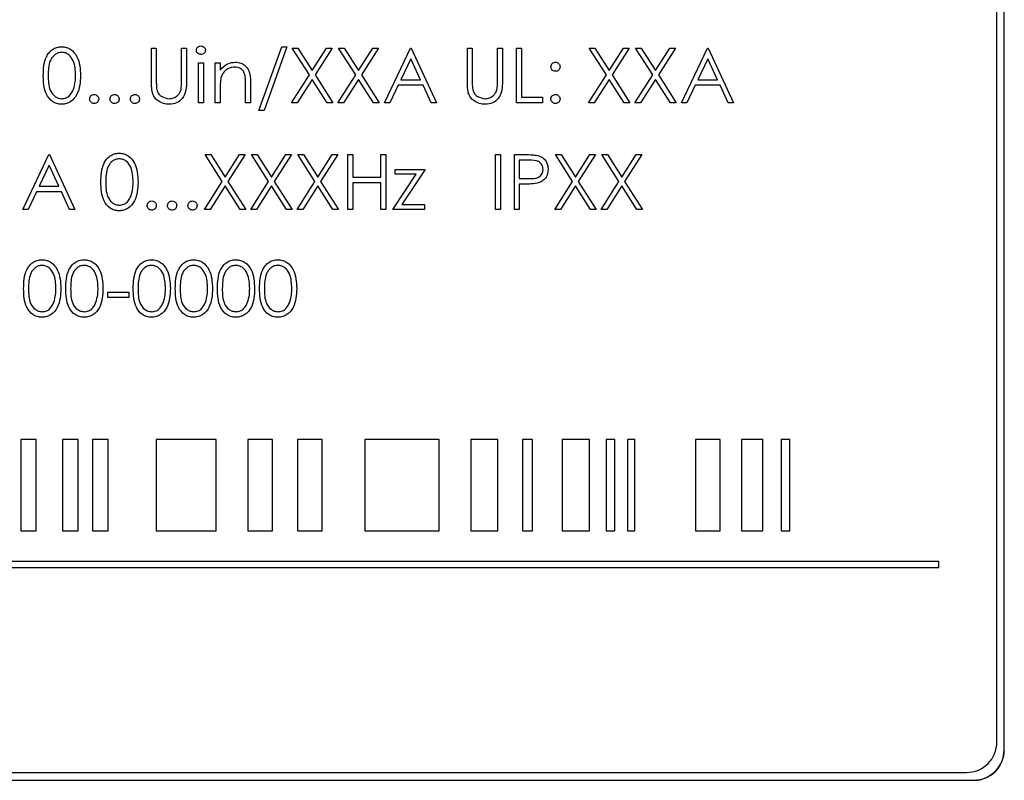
# Model space of a CAD drawing. Header units: millimetres. Extents: x 5 to 418, y 2 to 292.
# Tile 38 of 90: x 108.64 to 114.04, y 200.99 to 205.16. Entities that reach past the tile are written whole.
import ezdxf

# ---------------------------------------------------------------- set-up
doc = ezdxf.new("R2010")
doc.units = ezdxf.units.MM

msp = doc.modelspace()

# ---------------------------------------------------------------- linework, layer by layer
at = {"color": 7, "linetype": 'Continuous', "lineweight": 25}
for p, q in [((114.0369, 201.1571), (114.0369, 207.9071)), ((114.038, 201.1571), (114.038, 207.9071)), ((113.9975, 201.1999), (113.9975, 207.8666)), ((109.3658, 204.8189), (109.3658, 205.0001)), ((109.3658, 205.0001), (109.3927, 205.0001)), ((109.3927, 205.0001), (109.3927, 204.8204)), ((109.5311, 204.8204), (109.5311, 205.0001)), ((109.5311, 205.0001), (109.5581, 205.0001)), ((109.5581, 205.0001), (109.5581, 204.8189)), ((109.9542, 204.6578), (110.0797, 205.0078)), ((110.1081, 205.0078), (109.9826, 204.6578)), ((110.0797, 205.0078), (110.1081, 205.0078)), ((110.1369, 205.0001), (110.168, 205.0001)), ((110.231, 204.8531), (110.1369, 205.0001)), ((110.168, 205.0001), (110.2465, 204.8774)), ((110.2465, 204.8774), (110.3251, 205.0001)), ((110.3561, 205.0001), (110.2621, 204.8531)), ((110.3251, 205.0001), (110.3561, 205.0001)), ((110.4849, 204.8531), (110.3908, 205.0001)), ((110.3908, 205.0001), (110.4218, 205.0001)), ((110.4218, 205.0001), (110.5004, 204.8774)), ((110.5004, 204.8774), (110.5789, 205.0001)), ((110.61, 205.0001), (110.5159, 204.8531)), ((110.5789, 205.0001), (110.61, 205.0001)), ((110.6427, 204.7001), (110.785, 205.0001)), ((110.785, 205.0001), (110.7888, 205.0001)), ((110.7888, 205.0001), (110.9273, 204.7001)), ((111.0965, 205.0001), (111.1234, 205.0001)), ((111.0965, 204.8189), (111.0965, 205.0001)), ((111.1234, 205.0001), (111.1234, 204.8204)), ((111.2619, 204.8204), (111.2619, 205.0001)), ((111.2619, 205.0001), (111.2888, 205.0001)), ((111.2888, 205.0001), (111.2888, 204.8189)), ((111.3658, 205.0001), (111.3927, 205.0001)), ((111.3658, 204.7001), (111.3658, 205.0001)), ((111.3927, 205.0001), (111.3927, 204.7309)), ((111.7638, 205.0001), (111.7949, 205.0001)), ((111.8579, 204.8531), (111.7638, 205.0001)), ((111.7949, 205.0001), (111.8734, 204.8774)), ((111.8734, 204.8774), (111.952, 205.0001)), ((111.9831, 205.0001), (111.889, 204.8531)), ((111.952, 205.0001), (111.9831, 205.0001)), ((112.1118, 204.8531), (112.0177, 205.0001)), ((112.0177, 205.0001), (112.0488, 205.0001)), ((112.0488, 205.0001), (112.1273, 204.8774)), ((112.1273, 204.8774), (112.2058, 205.0001)), ((112.2369, 205.0001), (112.1429, 204.8531)), ((112.2058, 205.0001), (112.2369, 205.0001)), ((112.2696, 204.7001), (112.4119, 205.0001)), ((112.4119, 205.0001), (112.4158, 205.0001)), ((112.4158, 205.0001), (112.5542, 204.7001)), ((109.6234, 204.9194), (109.6504, 204.9194)), ((109.6234, 204.7001), (109.6234, 204.9194)), ((109.6504, 204.9194), (109.6504, 204.7001)), ((109.7158, 204.9194), (109.7427, 204.9194)), ((109.7158, 204.7001), (109.7158, 204.9194)), ((109.7427, 204.9194), (109.7427, 204.8798)), ((110.7866, 204.9417), (110.7323, 204.827)), ((110.8395, 204.827), (110.7866, 204.9417)), ((112.4135, 204.9417), (112.3592, 204.827)), ((112.4664, 204.827), (112.4135, 204.9417)), ((109.8811, 204.7001), (109.8811, 204.8032)), ((109.9081, 204.8121), (109.9081, 204.7001)), ((110.1331, 204.7001), (110.231, 204.8531)), ((110.2465, 204.8289), (110.1641, 204.7001)), ((110.3289, 204.7001), (110.2465, 204.8289)), ((110.2621, 204.8531), (110.36, 204.7001)), ((110.3869, 204.7001), (110.4849, 204.8531)), ((110.5004, 204.8289), (110.418, 204.7001)), ((110.5828, 204.7001), (110.5004, 204.8289)), ((110.5159, 204.8531), (110.6138, 204.7001)), ((110.7323, 204.827), (110.8395, 204.827)), ((111.76, 204.7001), (111.8579, 204.8531)), ((111.8734, 204.8289), (111.7911, 204.7001)), ((111.9558, 204.7001), (111.8734, 204.8289)), ((111.889, 204.8531), (111.9869, 204.7001)), ((112.0138, 204.7001), (112.1118, 204.8531)), ((112.1273, 204.8289), (112.0449, 204.7001)), ((112.2097, 204.7001), (112.1273, 204.8289)), ((112.1429, 204.8531), (112.2408, 204.7001)), ((112.3592, 204.827), (112.4664, 204.827)), ((109.7427, 204.7794), (109.7427, 204.7001)), ((110.7177, 204.7963), (110.6721, 204.7001)), ((110.8537, 204.7963), (110.7177, 204.7963)), ((110.898, 204.7001), (110.8537, 204.7963)), ((112.3446, 204.7963), (112.299, 204.7001)), ((112.4806, 204.7963), (112.3446, 204.7963)), ((112.525, 204.7001), (112.4806, 204.7963)), ((109.6504, 204.7001), (109.6234, 204.7001)), ((109.7427, 204.7001), (109.7158, 204.7001)), ((109.9081, 204.7001), (109.8811, 204.7001)), ((110.1641, 204.7001), (110.1331, 204.7001)), ((110.36, 204.7001), (110.3289, 204.7001)), ((110.418, 204.7001), (110.3869, 204.7001)), ((110.6138, 204.7001), (110.5828, 204.7001)), ((110.6721, 204.7001), (110.6427, 204.7001)), ((110.9273, 204.7001), (110.898, 204.7001)), ((111.5081, 204.7001), (111.3658, 204.7001)), ((111.3927, 204.7309), (111.5081, 204.7309)), ((111.5081, 204.7309), (111.5081, 204.7001)), ((111.7911, 204.7001), (111.76, 204.7001)), ((111.9869, 204.7001), (111.9558, 204.7001)), ((112.0449, 204.7001), (112.0138, 204.7001)), ((112.2408, 204.7001), (112.2097, 204.7001)), ((112.299, 204.7001), (112.2696, 204.7001)), ((112.5542, 204.7001), (112.525, 204.7001)), ((109.9826, 204.6578), (109.9542, 204.6578)), ((108.6619, 204.1168), (108.8042, 204.4168)), ((108.8042, 204.4168), (108.8081, 204.4168)), ((108.8081, 204.4168), (108.9465, 204.1168)), ((109.66, 204.4168), (109.6911, 204.4168)), ((109.7541, 204.2698), (109.66, 204.4168)), ((109.6911, 204.4168), (109.7696, 204.2941)), ((109.7696, 204.2941), (109.8481, 204.4168)), ((109.8792, 204.4168), (109.7852, 204.2698)), ((109.8481, 204.4168), (109.8792, 204.4168)), ((109.9138, 204.4168), (109.9449, 204.4168)), ((110.0079, 204.2698), (109.9138, 204.4168)), ((109.9449, 204.4168), (110.0234, 204.2941)), ((110.0234, 204.2941), (110.102, 204.4168)), ((110.1331, 204.4168), (110.039, 204.2698)), ((110.102, 204.4168), (110.1331, 204.4168)), ((110.1677, 204.4168), (110.1988, 204.4168)), ((110.2618, 204.2698), (110.1677, 204.4168)), ((110.1988, 204.4168), (110.2773, 204.2941)), ((110.2773, 204.2941), (110.3558, 204.4168)), ((110.3869, 204.4168), (110.2929, 204.2698)), ((110.3558, 204.4168), (110.3869, 204.4168)), ((110.4427, 204.4168), (110.4696, 204.4168)), ((110.4427, 204.1168), (110.4427, 204.4168)), ((110.4696, 204.4168), (110.4696, 204.2937)), ((110.6234, 204.2937), (110.6234, 204.4168)), ((110.6234, 204.4168), (110.6504, 204.4168)), ((110.6504, 204.4168), (110.6504, 204.1168)), ((111.2504, 204.4168), (111.2773, 204.4168)), ((111.2504, 204.1168), (111.2504, 204.4168)), ((111.2773, 204.4168), (111.2773, 204.1168)), ((111.3542, 204.1168), (111.3542, 204.4168)), ((111.3542, 204.4168), (111.4131, 204.4168)), ((111.3811, 204.386), (111.3811, 204.286)), ((111.436, 204.386), (111.3811, 204.386)), ((111.5792, 204.4168), (111.6103, 204.4168)), ((111.6733, 204.2698), (111.5792, 204.4168)), ((111.6103, 204.4168), (111.6888, 204.2941)), ((111.6888, 204.2941), (111.7674, 204.4168)), ((111.7984, 204.4168), (111.7044, 204.2698)), ((111.7674, 204.4168), (111.7984, 204.4168)), ((111.9272, 204.2698), (111.8331, 204.4168)), ((111.8331, 204.4168), (111.8641, 204.4168)), ((111.8641, 204.4168), (111.9427, 204.2941)), ((111.9427, 204.2941), (112.0212, 204.4168)), ((112.0523, 204.4168), (111.9582, 204.2698)), ((112.0212, 204.4168), (112.0523, 204.4168)), ((108.8058, 204.3583), (108.7515, 204.2437)), ((108.8587, 204.2437), (108.8058, 204.3583)), ((110.7004, 204.336), (110.8658, 204.336)), ((110.7004, 204.3091), (110.7004, 204.336)), ((110.8658, 204.336), (110.7382, 204.1437)), ((109.6561, 204.1168), (109.7541, 204.2698)), ((109.7852, 204.2698), (109.8831, 204.1168)), ((109.91, 204.1168), (110.0079, 204.2698)), ((110.039, 204.2698), (110.1369, 204.1168)), ((110.1638, 204.1168), (110.2618, 204.2698)), ((110.2929, 204.2698), (110.3908, 204.1168)), ((110.4696, 204.2937), (110.6234, 204.2937)), ((110.6888, 204.1168), (110.8164, 204.3091)), ((110.8164, 204.3091), (110.7004, 204.3091)), ((111.3811, 204.286), (111.4337, 204.2854)), ((111.5754, 204.1168), (111.6733, 204.2698)), ((111.7044, 204.2698), (111.8023, 204.1168)), ((111.8292, 204.1168), (111.9272, 204.2698)), ((111.9582, 204.2698), (112.0561, 204.1168)), ((108.7369, 204.2129), (108.6913, 204.1168)), ((108.8729, 204.2129), (108.7369, 204.2129)), ((108.7515, 204.2437), (108.8587, 204.2437)), ((108.9173, 204.1168), (108.8729, 204.2129)), ((109.7696, 204.2455), (109.6872, 204.1168)), ((109.852, 204.1168), (109.7696, 204.2455)), ((110.0234, 204.2455), (109.9411, 204.1168)), ((110.1058, 204.1168), (110.0234, 204.2455)), ((110.2773, 204.2455), (110.1949, 204.1168)), ((110.3597, 204.1168), (110.2773, 204.2455)), ((110.6234, 204.2629), (110.4696, 204.2629)), ((110.4696, 204.2629), (110.4696, 204.1168)), ((110.6234, 204.1168), (110.6234, 204.2629)), ((111.3811, 204.2553), (111.3811, 204.1168)), ((111.4026, 204.2553), (111.3811, 204.2553)), ((111.6888, 204.2455), (111.6064, 204.1168)), ((111.7712, 204.1168), (111.6888, 204.2455)), ((111.9427, 204.2455), (111.8603, 204.1168)), ((112.0251, 204.1168), (111.9427, 204.2455)), ((108.6913, 204.1168), (108.6619, 204.1168)), ((108.9465, 204.1168), (108.9173, 204.1168)), ((109.6872, 204.1168), (109.6561, 204.1168)), ((109.8831, 204.1168), (109.852, 204.1168)), ((109.9411, 204.1168), (109.91, 204.1168)), ((110.1369, 204.1168), (110.1058, 204.1168)), ((110.1949, 204.1168), (110.1638, 204.1168)), ((110.3908, 204.1168), (110.3597, 204.1168)), ((110.4696, 204.1168), (110.4427, 204.1168)), ((110.6504, 204.1168), (110.6234, 204.1168)), ((110.8619, 204.1168), (110.6888, 204.1168)), ((110.7382, 204.1437), (110.8619, 204.1437)), ((110.8619, 204.1437), (110.8619, 204.1168)), ((111.2773, 204.1168), (111.2504, 204.1168)), ((111.3811, 204.1168), (111.3542, 204.1168)), ((111.6064, 204.1168), (111.5754, 204.1168)), ((111.8023, 204.1168), (111.7712, 204.1168)), ((111.8603, 204.1168), (111.8292, 204.1168)), ((112.0561, 204.1168), (112.0251, 204.1168)), ((109.1273, 203.6335), (109.1273, 203.6642)), ((109.1273, 203.6642), (109.2427, 203.6642)), ((109.2427, 203.6335), (109.1273, 203.6335)), ((109.2427, 203.6642), (109.2427, 203.6335)), ((108.6496, 202.856), (108.6496, 202.356)), ((108.7353, 202.856), (108.6496, 202.856)), ((108.7353, 202.356), (108.7353, 202.856)), ((108.9638, 202.856), (108.8781, 202.856)), ((108.8781, 202.856), (108.8781, 202.356)), ((108.9638, 202.356), (108.9638, 202.856)), ((109.0424, 202.856), (109.0424, 202.356)), ((109.1281, 202.856), (109.0424, 202.856)), ((109.1281, 202.356), (109.1281, 202.856)), ((109.7209, 202.856), (109.3923, 202.856)), ((109.3923, 202.856), (109.3923, 202.356)), ((109.7209, 202.356), (109.7209, 202.856)), ((109.8939, 202.856), (109.8939, 202.356)), ((110.0297, 202.856), (109.8939, 202.856)), ((110.0297, 202.356), (110.0297, 202.856)), ((110.3012, 202.856), (110.1654, 202.856)), ((110.1654, 202.856), (110.1654, 202.356)), ((110.3012, 202.356), (110.3012, 202.856)), ((110.9429, 202.856), (110.5357, 202.856)), ((110.5357, 202.856), (110.5357, 202.356)), ((110.9429, 202.356), (110.9429, 202.856)), ((111.2641, 202.856), (111.1157, 202.856)), ((111.1157, 202.856), (111.1157, 202.356)), ((111.2641, 202.356), (111.2641, 202.856)), ((111.4535, 202.856), (111.3982, 202.856)), ((111.3982, 202.856), (111.3982, 202.356)), ((111.4535, 202.356), (111.4535, 202.856)), ((111.6163, 202.856), (111.6163, 202.356)), ((111.7649, 202.856), (111.6163, 202.856)), ((111.7649, 202.356), (111.7649, 202.856)), ((111.9051, 202.856), (111.8577, 202.856)), ((111.8577, 202.856), (111.8577, 202.356)), ((111.9051, 202.356), (111.9051, 202.856)), ((112.0141, 202.856), (111.9745, 202.856)), ((111.9745, 202.856), (111.9745, 202.356)), ((112.0141, 202.356), (112.0141, 202.856)), ((112.4813, 202.856), (112.3464, 202.856)), ((112.3464, 202.856), (112.3464, 202.356)), ((112.4813, 202.356), (112.4813, 202.856)), ((112.5975, 202.856), (112.5975, 202.356)), ((112.715, 202.856), (112.5975, 202.856)), ((112.715, 202.356), (112.715, 202.856)), ((112.8629, 202.856), (112.8155, 202.856)), ((112.8155, 202.856), (112.8155, 202.356)), ((112.8629, 202.356), (112.8629, 202.856)), ((108.6496, 202.356), (108.7353, 202.356)), ((108.8781, 202.356), (108.9638, 202.356)), ((109.0424, 202.356), (109.1281, 202.356)), ((109.3923, 202.356), (109.7209, 202.356)), ((109.8939, 202.356), (110.0297, 202.356)), ((110.1654, 202.356), (110.3012, 202.356)), ((110.5357, 202.356), (110.9429, 202.356)), ((111.1157, 202.356), (111.2641, 202.356)), ((111.3982, 202.356), (111.4535, 202.356)), ((111.6163, 202.356), (111.7649, 202.356)), ((111.8577, 202.356), (111.9051, 202.356)), ((111.9745, 202.356), (112.0141, 202.356)), ((112.3464, 202.356), (112.4813, 202.356)), ((112.5975, 202.356), (112.715, 202.356)), ((112.8155, 202.356), (112.8629, 202.356)), ((113.6798, 202.1893), (105.4908, 202.1893)), ((113.6798, 202.156), (113.6798, 202.1893)), ((105.4908, 202.156), (113.6798, 202.156)), ((105.4975, 201.0332), (113.8309, 201.0332)), ((105.4547, 200.9916), (113.8714, 200.9916)), ((105.4547, 200.9904), (113.8714, 200.9904))]:
    msp.add_line(p, q, dxfattribs=at)
at = {"color": 7, "linetype": 'Continuous', "lineweight": 18}
for p, q in [((114.0369, 201.1571), (114.038, 201.1571)), ((113.8714, 200.9916), (113.8714, 200.9904))]:
    msp.add_line(p, q, dxfattribs=at)
at = {"color": 7, "linetype": 'Continuous', "lineweight": 25}
for centre, radius in [((113.8309, 201.1999), 0.1667), ((113.8714, 201.1571), 0.1667), ((113.8714, 201.1571), 0.1655)]:
    msp.add_arc(centre, radius, 270, 0, dxfattribs=at)
for points, knots in [([(108.7734, 204.85), (108.7746, 204.8858), (108.7761, 204.9307), (108.804, 204.9757), (108.8235, 204.9936), (108.8474, 205.0057), (108.865, 205.0071), (108.8738, 205.0078)], [0, 0, 0, 0, 0.498702, 0.6241765, 0.7494675, 0.8747453, 1, 1, 1, 1]), ([(108.8747, 204.977), (108.8678, 204.9764), (108.854, 204.975), (108.8358, 204.9644), (108.8212, 204.9497), (108.8014, 204.9132), (108.8008, 204.8781), (108.8004, 204.8501)], [0, 0, 0, 0, 0.125139, 0.250418, 0.375519, 0.500847, 1, 1, 1, 1]), ([(108.8738, 205.0078), (108.8826, 205.0071), (108.9002, 205.0057), (108.9324, 204.99), (108.973, 204.94), (108.9756, 204.886), (108.9773, 204.85)], [0, 0, 0, 0, 0.1256, 0.251197, 0.500581, 1, 1, 1, 1]), ([(108.9504, 204.8501), (108.9493, 204.878), (108.9476, 204.9197), (108.9195, 204.9609), (108.8953, 204.9749), (108.8815, 204.9763), (108.8747, 204.977)], [0, 0, 0, 0, 0.500072, 0.749021, 0.874598, 1, 1, 1, 1]), ([(109.6119, 204.9885), (109.6124, 204.992), (109.6134, 204.9991), (109.6204, 205.0065), (109.6284, 205.011), (109.634, 205.0114), (109.6368, 205.0117)], [0, 0, 0, 0, 0.279289, 0.558897, 0.779452, 1, 1, 1, 1]), ([(109.6368, 204.9655), (109.6333, 204.9659), (109.6262, 204.9666), (109.6181, 204.9726), (109.6128, 204.9802), (109.6122, 204.9857), (109.6119, 204.9885)], [0, 0, 0, 0, 0.279784, 0.559698, 0.779921, 1, 1, 1, 1]), ([(109.6368, 205.0117), (109.6404, 205.0113), (109.6475, 205.0106), (109.6557, 205.0045), (109.661, 204.9969), (109.6616, 204.9913), (109.6619, 204.9885)], [0, 0, 0, 0, 0.279869, 0.559866, 0.779911, 1, 1, 1, 1]), ([(109.6619, 204.9885), (109.6614, 204.9849), (109.6604, 204.9778), (109.6532, 204.9705), (109.6451, 204.9661), (109.6396, 204.9657), (109.6368, 204.9655)], [0, 0, 0, 0, 0.27916, 0.558862, 0.779356, 1, 1, 1, 1]), ([(109.7427, 204.8798), (109.7555, 204.8936), (109.7784, 204.9183), (109.8115, 204.9217), (109.8261, 204.9232)], [0, 0, 0, 0, 0.559141, 1, 1, 1, 1]), ([(109.8261, 204.9232), (109.8359, 204.9223), (109.8556, 204.9206), (109.8814, 204.9048), (109.9076, 204.8698), (109.9079, 204.8359), (109.9081, 204.8121)], [0, 0, 0, 0, 0.1870208, 0.3738905, 0.5606099, 1, 1, 1, 1]), ([(111.5542, 204.8982), (111.5547, 204.9019), (111.5556, 204.9092), (111.5624, 204.9174), (111.5706, 204.9224), (111.5763, 204.9229), (111.5792, 204.9232)], [0, 0, 0, 0, 0.279585, 0.559454, 0.779697, 1, 1, 1, 1]), ([(111.5792, 204.9232), (111.5829, 204.9228), (111.5903, 204.9219), (111.5984, 204.9151), (111.6035, 204.9069), (111.604, 204.9011), (111.6042, 204.8982)], [0, 0, 0, 0, 0.279602, 0.559212, 0.779475, 1, 1, 1, 1]), ([(109.8214, 204.8963), (109.8119, 204.8953), (109.7929, 204.8933), (109.7706, 204.8779), (109.7544, 204.8594), (109.7493, 204.8453), (109.7468, 204.8382)], [0, 0, 0, 0, 0.279553, 0.559373, 0.779703, 1, 1, 1, 1]), ([(109.878, 204.8531), (109.8758, 204.8601), (109.8715, 204.874), (109.852, 204.8932), (109.833, 204.8951), (109.8214, 204.8963)], [0, 0, 0, 0, 0.281192, 0.561331, 1, 1, 1, 1]), ([(111.5792, 204.8732), (111.5755, 204.8736), (111.5681, 204.8745), (111.56, 204.8813), (111.555, 204.8895), (111.5545, 204.8953), (111.5542, 204.8982)], [0, 0, 0, 0, 0.279647, 0.559299, 0.779615, 1, 1, 1, 1]), ([(111.6042, 204.8982), (111.6038, 204.8945), (111.603, 204.8871), (111.5961, 204.879), (111.5879, 204.8739), (111.5821, 204.8734), (111.5792, 204.8732)], [0, 0, 0, 0, 0.279517, 0.559326, 0.779544, 1, 1, 1, 1]), ([(108.8738, 204.6924), (108.865, 204.6931), (108.8475, 204.6946), (108.8156, 204.7103), (108.7762, 204.7607), (108.7746, 204.8143), (108.7734, 204.85)], [0, 0, 0, 0, 0.125551, 0.25109, 0.50025, 1, 1, 1, 1]), ([(108.8004, 204.8501), (108.8006, 204.8221), (108.8009, 204.7801), (108.8297, 204.7391), (108.8541, 204.7254), (108.8678, 204.7239), (108.8747, 204.7232)], [0, 0, 0, 0, 0.500291, 0.749086, 0.874606, 1, 1, 1, 1]), ([(108.9773, 204.85), (108.9756, 204.814), (108.9731, 204.76), (108.9323, 204.7103), (108.9002, 204.6946), (108.8826, 204.6931), (108.8738, 204.6924)], [0, 0, 0, 0, 0.499407, 0.748743, 0.874372, 1, 1, 1, 1]), ([(108.939, 204.7747), (108.9428, 204.7885), (108.9497, 204.8132), (108.9502, 204.8388), (108.9504, 204.8501)], [0, 0, 0, 0, 0.559599, 1, 1, 1, 1]), ([(109.3711, 204.7557), (109.3692, 204.7674), (109.3658, 204.7884), (109.3658, 204.8096), (109.3658, 204.8189)], [0, 0, 0, 0, 0.5594986, 1, 1, 1, 1]), ([(109.3927, 204.8204), (109.3927, 204.8129), (109.3926, 204.7996), (109.3935, 204.7863), (109.3939, 204.7805)], [0, 0, 0, 0, 0.5601244, 1, 1, 1, 1]), ([(109.5581, 204.8189), (109.5578, 204.8022), (109.5573, 204.769), (109.5392, 204.7247), (109.5043, 204.6967), (109.478, 204.6938), (109.4649, 204.6924)], [0, 0, 0, 0, 0.281655, 0.560111, 0.78008, 1, 1, 1, 1]), ([(109.5281, 204.7738), (109.5292, 204.7825), (109.5312, 204.7979), (109.5312, 204.8135), (109.5311, 204.8204)], [0, 0, 0, 0, 0.559624, 1, 1, 1, 1]), ([(109.7468, 204.8382), (109.7453, 204.8273), (109.7426, 204.8078), (109.7427, 204.7881), (109.7427, 204.7794)], [0, 0, 0, 0, 0.559658, 1, 1, 1, 1]), ([(109.8811, 204.8032), (109.8812, 204.8126), (109.8813, 204.8293), (109.879, 204.8459), (109.878, 204.8531)], [0, 0, 0, 0, 0.560255, 1, 1, 1, 1]), ([(111.1019, 204.7557), (111.1, 204.7674), (111.0965, 204.7884), (111.0965, 204.8096), (111.0965, 204.8189)], [0, 0, 0, 0, 0.5594986, 1, 1, 1, 1]), ([(111.1234, 204.8204), (111.1234, 204.8129), (111.1234, 204.7996), (111.1243, 204.7863), (111.1247, 204.7805)], [0, 0, 0, 0, 0.560124, 1, 1, 1, 1]), ([(111.2888, 204.8189), (111.2886, 204.8022), (111.2881, 204.769), (111.27, 204.7247), (111.2351, 204.6967), (111.2088, 204.6938), (111.1956, 204.6924)], [0, 0, 0, 0, 0.281655, 0.560111, 0.78008, 1, 1, 1, 1]), ([(111.2588, 204.7738), (111.26, 204.7825), (111.262, 204.7979), (111.2619, 204.8135), (111.2619, 204.8204)], [0, 0, 0, 0, 0.559624, 1, 1, 1, 1]), ([(108.8747, 204.7232), (108.8828, 204.7242), (108.8992, 204.7263), (108.9246, 204.7434), (108.9335, 204.7628), (108.939, 204.7747)], [0, 0, 0, 0, 0.280257, 0.560781, 1, 1, 1, 1]), ([(109.4649, 204.6924), (109.4535, 204.6932), (109.4307, 204.6948), (109.402, 204.7097), (109.381, 204.7307), (109.3744, 204.7474), (109.3711, 204.7557)], [0, 0, 0, 0, 0.280221, 0.559914, 0.779952, 1, 1, 1, 1]), ([(109.3939, 204.7805), (109.3958, 204.7713), (109.3996, 204.753), (109.4253, 204.7294), (109.4489, 204.7256), (109.4634, 204.7232)], [0, 0, 0, 0, 0.281057, 0.560821, 1, 1, 1, 1]), ([(109.4634, 204.7232), (109.4716, 204.7241), (109.4882, 204.7259), (109.5082, 204.7386), (109.5218, 204.7552), (109.526, 204.7676), (109.5281, 204.7738)], [0, 0, 0, 0, 0.279787, 0.559377, 0.779569, 1, 1, 1, 1]), ([(111.1956, 204.6924), (111.1842, 204.6932), (111.1615, 204.6948), (111.1328, 204.7097), (111.1117, 204.7307), (111.1052, 204.7474), (111.1019, 204.7557)], [0, 0, 0, 0, 0.280221, 0.559914, 0.779952, 1, 1, 1, 1]), ([(111.1247, 204.7805), (111.1266, 204.7713), (111.1304, 204.753), (111.1561, 204.7294), (111.1797, 204.7256), (111.1941, 204.7232)], [0, 0, 0, 0, 0.281057, 0.560821, 1, 1, 1, 1]), ([(111.1941, 204.7232), (111.2024, 204.7241), (111.2189, 204.7259), (111.2389, 204.7386), (111.2526, 204.7552), (111.2568, 204.7676), (111.2588, 204.7738)], [0, 0, 0, 0, 0.279787, 0.559377, 0.779569, 1, 1, 1, 1]), ([(109.0273, 204.7213), (109.0277, 204.725), (109.0286, 204.7323), (109.0354, 204.7405), (109.0436, 204.7455), (109.0494, 204.746), (109.0523, 204.7463)], [0, 0, 0, 0, 0.279576, 0.559284, 0.779552, 1, 1, 1, 1]), ([(109.0523, 204.6963), (109.0486, 204.6967), (109.0413, 204.6976), (109.0331, 204.7044), (109.0281, 204.7126), (109.0276, 204.7184), (109.0273, 204.7213)], [0, 0, 0, 0, 0.279581, 0.559143, 0.779575, 1, 1, 1, 1]), ([(109.0523, 204.7463), (109.056, 204.7459), (109.0634, 204.745), (109.0715, 204.7381), (109.0766, 204.73), (109.0771, 204.7242), (109.0773, 204.7213)], [0, 0, 0, 0, 0.279602, 0.559212, 0.779475, 1, 1, 1, 1]), ([(109.0773, 204.7213), (109.0769, 204.7176), (109.076, 204.7102), (109.0692, 204.7021), (109.061, 204.6971), (109.0552, 204.6965), (109.0523, 204.6963)], [0, 0, 0, 0, 0.279469, 0.559358, 0.779674, 1, 1, 1, 1]), ([(109.1388, 204.7213), (109.1393, 204.725), (109.1401, 204.7323), (109.1469, 204.7405), (109.1551, 204.7455), (109.1609, 204.746), (109.1638, 204.7463)], [0, 0, 0, 0, 0.279576, 0.559284, 0.779552, 1, 1, 1, 1]), ([(109.1638, 204.6963), (109.1602, 204.6967), (109.1528, 204.6976), (109.1447, 204.7044), (109.1396, 204.7126), (109.1391, 204.7184), (109.1388, 204.7213)], [0, 0, 0, 0, 0.279581, 0.559143, 0.779575, 1, 1, 1, 1]), ([(109.1638, 204.7463), (109.1675, 204.7459), (109.1749, 204.745), (109.183, 204.7381), (109.1881, 204.73), (109.1886, 204.7242), (109.1888, 204.7213)], [0, 0, 0, 0, 0.279602, 0.559212, 0.779475, 1, 1, 1, 1]), ([(109.1888, 204.7213), (109.1884, 204.7176), (109.1875, 204.7102), (109.1807, 204.7021), (109.1725, 204.6971), (109.1667, 204.6965), (109.1638, 204.6963)], [0, 0, 0, 0, 0.279469, 0.559358, 0.779674, 1, 1, 1, 1]), ([(109.2504, 204.7213), (109.2508, 204.725), (109.2517, 204.7323), (109.2585, 204.7405), (109.2667, 204.7455), (109.2725, 204.746), (109.2754, 204.7463)], [0, 0, 0, 0, 0.279576, 0.559284, 0.779552, 1, 1, 1, 1]), ([(109.2754, 204.6963), (109.2717, 204.6967), (109.2643, 204.6976), (109.2562, 204.7044), (109.2512, 204.7126), (109.2506, 204.7184), (109.2504, 204.7213)], [0, 0, 0, 0, 0.279581, 0.559143, 0.779575, 1, 1, 1, 1]), ([(109.2754, 204.7463), (109.2791, 204.7459), (109.2865, 204.745), (109.2946, 204.7381), (109.2997, 204.73), (109.3001, 204.7242), (109.3004, 204.7213)], [0, 0, 0, 0, 0.279602, 0.559212, 0.779475, 1, 1, 1, 1]), ([(109.3004, 204.7213), (109.2999, 204.7176), (109.2991, 204.7102), (109.2922, 204.7021), (109.2841, 204.6971), (109.2783, 204.6965), (109.2754, 204.6963)], [0, 0, 0, 0, 0.279469, 0.559358, 0.779674, 1, 1, 1, 1]), ([(111.5542, 204.7213), (111.5547, 204.725), (111.5555, 204.7323), (111.5623, 204.7405), (111.5705, 204.7455), (111.5763, 204.746), (111.5792, 204.7463)], [0, 0, 0, 0, 0.2795762, 0.5592837, 0.7795524, 1, 1, 1, 1]), ([(111.5792, 204.6963), (111.5755, 204.6967), (111.5682, 204.6976), (111.56, 204.7044), (111.555, 204.7126), (111.5545, 204.7184), (111.5542, 204.7213)], [0, 0, 0, 0, 0.279581, 0.559143, 0.779575, 1, 1, 1, 1]), ([(111.5792, 204.7463), (111.5829, 204.7459), (111.5903, 204.745), (111.5984, 204.7381), (111.6035, 204.73), (111.604, 204.7242), (111.6042, 204.7213)], [0, 0, 0, 0, 0.2796016, 0.559212, 0.7794752, 1, 1, 1, 1]), ([(111.6042, 204.7213), (111.6038, 204.7176), (111.6029, 204.7102), (111.5961, 204.7021), (111.5879, 204.6971), (111.5821, 204.6965), (111.5792, 204.6963)], [0, 0, 0, 0, 0.279469, 0.559358, 0.779674, 1, 1, 1, 1]), ([(109.0888, 204.2667), (109.09, 204.3025), (109.0914, 204.3473), (109.1194, 204.3924), (109.1389, 204.4103), (109.1628, 204.4223), (109.1804, 204.4238), (109.1891, 204.4245)], [0, 0, 0, 0, 0.498702, 0.624177, 0.749467, 0.874745, 1, 1, 1, 1]), ([(109.19, 204.3937), (109.1832, 204.393), (109.1694, 204.3917), (109.1512, 204.3811), (109.1366, 204.3664), (109.1167, 204.3298), (109.1162, 204.2948), (109.1158, 204.2668)], [0, 0, 0, 0, 0.125139, 0.250418, 0.375519, 0.500847, 1, 1, 1, 1]), ([(109.1891, 204.4245), (109.198, 204.4238), (109.2156, 204.4224), (109.2478, 204.4067), (109.2884, 204.3567), (109.291, 204.3027), (109.2927, 204.2667)], [0, 0, 0, 0, 0.1256, 0.251197, 0.500581, 1, 1, 1, 1]), ([(109.2658, 204.2668), (109.2646, 204.2946), (109.263, 204.3364), (109.2349, 204.3776), (109.2106, 204.3915), (109.1969, 204.393), (109.19, 204.3937)], [0, 0, 0, 0, 0.500072, 0.749021, 0.874598, 1, 1, 1, 1]), ([(111.4131, 204.4168), (111.4259, 204.4168), (111.4488, 204.4169), (111.4714, 204.4137), (111.4814, 204.4123)], [0, 0, 0, 0, 0.5603137, 1, 1, 1, 1]), ([(111.5119, 204.3362), (111.5106, 204.3448), (111.5085, 204.3578), (111.4975, 204.3713), (111.4763, 204.3865), (111.4539, 204.3862), (111.436, 204.386)], [0, 0, 0, 0, 0.248969, 0.374729, 0.500383, 1, 1, 1, 1]), ([(111.4814, 204.4123), (111.4905, 204.409), (111.5087, 204.4024), (111.5276, 204.3821), (111.5375, 204.3591), (111.5384, 204.3439), (111.5388, 204.3363)], [0, 0, 0, 0, 0.279705, 0.559381, 0.779509, 1, 1, 1, 1]), ([(111.4337, 204.2854), (111.4519, 204.2853), (111.4748, 204.2852), (111.497, 204.3002), (111.5085, 204.314), (111.5106, 204.3273), (111.5119, 204.3362)], [0, 0, 0, 0, 0.499721, 0.62535, 0.751083, 1, 1, 1, 1]), ([(111.5388, 204.3363), (111.5381, 204.3264), (111.5367, 204.3067), (111.5217, 204.2826), (111.5012, 204.2671), (111.4864, 204.2625), (111.479, 204.2602)], [0, 0, 0, 0, 0.280099, 0.559324, 0.779458, 1, 1, 1, 1]), ([(109.1891, 204.1091), (109.1804, 204.1098), (109.1629, 204.1112), (109.131, 204.1269), (109.0916, 204.1773), (109.0899, 204.2309), (109.0888, 204.2667)], [0, 0, 0, 0, 0.125551, 0.25109, 0.50025, 1, 1, 1, 1]), ([(109.1158, 204.2668), (109.116, 204.2387), (109.1163, 204.1968), (109.1451, 204.1558), (109.1694, 204.1421), (109.1832, 204.1406), (109.19, 204.1399)], [0, 0, 0, 0, 0.500291, 0.749086, 0.874606, 1, 1, 1, 1]), ([(109.2927, 204.2667), (109.291, 204.2307), (109.2885, 204.1767), (109.2477, 204.1269), (109.2156, 204.1112), (109.198, 204.1098), (109.1891, 204.1091)], [0, 0, 0, 0, 0.499407, 0.748743, 0.874372, 1, 1, 1, 1]), ([(109.2544, 204.1914), (109.2582, 204.2052), (109.265, 204.2299), (109.2655, 204.2555), (109.2658, 204.2668)], [0, 0, 0, 0, 0.5595988, 1, 1, 1, 1]), ([(111.479, 204.2602), (111.4648, 204.2584), (111.4394, 204.2552), (111.4139, 204.2552), (111.4026, 204.2553)], [0, 0, 0, 0, 0.5596942, 1, 1, 1, 1]), ([(109.19, 204.1399), (109.1982, 204.1409), (109.2146, 204.143), (109.2399, 204.1601), (109.2489, 204.1795), (109.2544, 204.1914)], [0, 0, 0, 0, 0.280257, 0.560781, 1, 1, 1, 1]), ([(109.3427, 204.1379), (109.3431, 204.1416), (109.344, 204.149), (109.3508, 204.1572), (109.359, 204.1622), (109.3648, 204.1627), (109.3677, 204.1629)], [0, 0, 0, 0, 0.279576, 0.559284, 0.779552, 1, 1, 1, 1]), ([(109.3677, 204.1629), (109.3714, 204.1625), (109.3788, 204.1617), (109.3869, 204.1548), (109.392, 204.1467), (109.3925, 204.1409), (109.3927, 204.1379)], [0, 0, 0, 0, 0.279602, 0.559212, 0.779475, 1, 1, 1, 1]), ([(109.4542, 204.1379), (109.4547, 204.1416), (109.4555, 204.149), (109.4623, 204.1572), (109.4705, 204.1622), (109.4763, 204.1627), (109.4792, 204.1629)], [0, 0, 0, 0, 0.279576, 0.559284, 0.779552, 1, 1, 1, 1]), ([(109.4792, 204.1629), (109.4829, 204.1625), (109.4903, 204.1617), (109.4984, 204.1548), (109.5035, 204.1467), (109.504, 204.1409), (109.5042, 204.1379)], [0, 0, 0, 0, 0.279602, 0.559212, 0.779475, 1, 1, 1, 1]), ([(109.5658, 204.1379), (109.5662, 204.1416), (109.5671, 204.149), (109.5739, 204.1572), (109.5821, 204.1622), (109.5879, 204.1627), (109.5908, 204.1629)], [0, 0, 0, 0, 0.279576, 0.559284, 0.779552, 1, 1, 1, 1]), ([(109.5908, 204.1629), (109.5945, 204.1625), (109.6019, 204.1617), (109.6099, 204.1548), (109.6151, 204.1467), (109.6155, 204.1409), (109.6158, 204.1379)], [0, 0, 0, 0, 0.279602, 0.559212, 0.779475, 1, 1, 1, 1]), ([(109.3677, 204.1129), (109.364, 204.1134), (109.3566, 204.1143), (109.3485, 204.1211), (109.3435, 204.1293), (109.3429, 204.1351), (109.3427, 204.1379)], [0, 0, 0, 0, 0.2795812, 0.5591432, 0.7795754, 1, 1, 1, 1]), ([(109.3927, 204.1379), (109.3922, 204.1343), (109.3914, 204.1269), (109.3845, 204.1188), (109.3764, 204.1137), (109.3706, 204.1132), (109.3677, 204.1129)], [0, 0, 0, 0, 0.279469, 0.559358, 0.779674, 1, 1, 1, 1]), ([(109.4792, 204.1129), (109.4755, 204.1134), (109.4682, 204.1143), (109.46, 204.1211), (109.455, 204.1293), (109.4545, 204.1351), (109.4542, 204.1379)], [0, 0, 0, 0, 0.2795812, 0.5591432, 0.7795754, 1, 1, 1, 1]), ([(109.5042, 204.1379), (109.5038, 204.1343), (109.5029, 204.1269), (109.4961, 204.1188), (109.4879, 204.1137), (109.4821, 204.1132), (109.4792, 204.1129)], [0, 0, 0, 0, 0.279469, 0.559358, 0.779674, 1, 1, 1, 1]), ([(109.5908, 204.1129), (109.5871, 204.1134), (109.5797, 204.1143), (109.5716, 204.1211), (109.5666, 204.1293), (109.566, 204.1351), (109.5658, 204.1379)], [0, 0, 0, 0, 0.2795812, 0.5591432, 0.7795754, 1, 1, 1, 1]), ([(109.6158, 204.1379), (109.6153, 204.1343), (109.6144, 204.1269), (109.6076, 204.1188), (109.5994, 204.1137), (109.5937, 204.1132), (109.5908, 204.1129)], [0, 0, 0, 0, 0.279469, 0.559358, 0.779674, 1, 1, 1, 1]), ([(108.6658, 203.6833), (108.6669, 203.7192), (108.6684, 203.764), (108.6963, 203.8091), (108.7158, 203.827), (108.7398, 203.839), (108.7573, 203.8404), (108.7661, 203.8412)], [0, 0, 0, 0, 0.498702, 0.624177, 0.749467, 0.874745, 1, 1, 1, 1]), ([(108.7661, 203.8412), (108.7749, 203.8404), (108.7925, 203.839), (108.8247, 203.8234), (108.8653, 203.7733), (108.8679, 203.7193), (108.8696, 203.6833)], [0, 0, 0, 0, 0.1256, 0.251197, 0.500581, 1, 1, 1, 1]), ([(108.8965, 203.6833), (108.8977, 203.7192), (108.8991, 203.764), (108.9271, 203.8091), (108.9466, 203.827), (108.9705, 203.839), (108.9881, 203.8404), (108.9968, 203.8412)], [0, 0, 0, 0, 0.498702, 0.624177, 0.749467, 0.874745, 1, 1, 1, 1]), ([(108.9968, 203.8412), (109.0057, 203.8404), (109.0233, 203.839), (109.0555, 203.8234), (109.0961, 203.7733), (109.0986, 203.7193), (109.1004, 203.6833)], [0, 0, 0, 0, 0.1256, 0.251197, 0.500581, 1, 1, 1, 1]), ([(109.2658, 203.6833), (109.2669, 203.7192), (109.2684, 203.764), (109.2963, 203.8091), (109.3158, 203.827), (109.3398, 203.839), (109.3573, 203.8404), (109.3661, 203.8412)], [0, 0, 0, 0, 0.498702, 0.624177, 0.749467, 0.874745, 1, 1, 1, 1]), ([(109.3661, 203.8412), (109.3749, 203.8404), (109.3925, 203.839), (109.4247, 203.8234), (109.4653, 203.7733), (109.4679, 203.7193), (109.4696, 203.6833)], [0, 0, 0, 0, 0.1256, 0.251197, 0.500581, 1, 1, 1, 1]), ([(109.4965, 203.6833), (109.4977, 203.7192), (109.4991, 203.764), (109.5271, 203.8091), (109.5466, 203.827), (109.5705, 203.839), (109.5881, 203.8404), (109.5968, 203.8412)], [0, 0, 0, 0, 0.498702, 0.624177, 0.749467, 0.874745, 1, 1, 1, 1]), ([(109.5968, 203.8412), (109.6057, 203.8404), (109.6233, 203.839), (109.6555, 203.8234), (109.6961, 203.7733), (109.6986, 203.7193), (109.7004, 203.6833)], [0, 0, 0, 0, 0.1256, 0.251197, 0.500581, 1, 1, 1, 1]), ([(109.7273, 203.6833), (109.7285, 203.7192), (109.7299, 203.764), (109.7579, 203.8091), (109.7773, 203.827), (109.8013, 203.839), (109.8188, 203.8404), (109.8276, 203.8412)], [0, 0, 0, 0, 0.498702, 0.624177, 0.749467, 0.874745, 1, 1, 1, 1]), ([(109.8276, 203.8412), (109.8364, 203.8404), (109.8541, 203.839), (109.8863, 203.8234), (109.9268, 203.7733), (109.9294, 203.7193), (109.9311, 203.6833)], [0, 0, 0, 0, 0.1256, 0.251197, 0.500581, 1, 1, 1, 1]), ([(109.9581, 203.6833), (109.9592, 203.7192), (109.9607, 203.764), (109.9886, 203.8091), (110.0081, 203.827), (110.0321, 203.839), (110.0496, 203.8404), (110.0584, 203.8412)], [0, 0, 0, 0, 0.498702, 0.624177, 0.749467, 0.874745, 1, 1, 1, 1]), ([(110.0584, 203.8412), (110.0672, 203.8404), (110.0849, 203.839), (110.117, 203.8234), (110.1576, 203.7733), (110.1602, 203.7193), (110.1619, 203.6833)], [0, 0, 0, 0, 0.1256, 0.251197, 0.500581, 1, 1, 1, 1]), ([(108.767, 203.8104), (108.7601, 203.8097), (108.7463, 203.8083), (108.7281, 203.7978), (108.7135, 203.783), (108.6937, 203.7465), (108.6931, 203.7115), (108.6927, 203.6835)], [0, 0, 0, 0, 0.125139, 0.250418, 0.375519, 0.500847, 1, 1, 1, 1]), ([(108.8427, 203.6835), (108.8416, 203.7113), (108.8399, 203.753), (108.8118, 203.7943), (108.7876, 203.8082), (108.7738, 203.8097), (108.767, 203.8104)], [0, 0, 0, 0, 0.500072, 0.749021, 0.874598, 1, 1, 1, 1]), ([(108.9977, 203.8104), (108.9909, 203.8097), (108.9771, 203.8083), (108.9588, 203.7978), (108.9443, 203.783), (108.9244, 203.7465), (108.9239, 203.7115), (108.9234, 203.6835)], [0, 0, 0, 0, 0.125139, 0.250418, 0.375519, 0.500847, 1, 1, 1, 1]), ([(109.0734, 203.6835), (109.0723, 203.7113), (109.0707, 203.753), (109.0426, 203.7943), (109.0183, 203.8082), (109.0046, 203.8097), (108.9977, 203.8104)], [0, 0, 0, 0, 0.500072, 0.749021, 0.874598, 1, 1, 1, 1]), ([(109.367, 203.8104), (109.3601, 203.8097), (109.3463, 203.8083), (109.3281, 203.7978), (109.3135, 203.783), (109.2937, 203.7465), (109.2931, 203.7115), (109.2927, 203.6835)], [0, 0, 0, 0, 0.125139, 0.250418, 0.375519, 0.500847, 1, 1, 1, 1]), ([(109.4427, 203.6835), (109.4416, 203.7113), (109.4399, 203.753), (109.4118, 203.7943), (109.3876, 203.8082), (109.3738, 203.8097), (109.367, 203.8104)], [0, 0, 0, 0, 0.500072, 0.749021, 0.874598, 1, 1, 1, 1]), ([(109.5977, 203.8104), (109.5909, 203.8097), (109.5771, 203.8083), (109.5588, 203.7978), (109.5443, 203.783), (109.5244, 203.7465), (109.5239, 203.7115), (109.5234, 203.6835)], [0, 0, 0, 0, 0.125139, 0.250418, 0.375519, 0.500847, 1, 1, 1, 1]), ([(109.6734, 203.6835), (109.6723, 203.7113), (109.6707, 203.753), (109.6426, 203.7943), (109.6183, 203.8082), (109.6046, 203.8097), (109.5977, 203.8104)], [0, 0, 0, 0, 0.500072, 0.749021, 0.874598, 1, 1, 1, 1]), ([(109.8285, 203.8104), (109.8216, 203.8097), (109.8079, 203.8083), (109.7896, 203.7978), (109.7751, 203.783), (109.7552, 203.7465), (109.7547, 203.7115), (109.7542, 203.6835)], [0, 0, 0, 0, 0.125139, 0.250418, 0.375519, 0.500847, 1, 1, 1, 1]), ([(109.9042, 203.6835), (109.9031, 203.7113), (109.9014, 203.753), (109.8734, 203.7943), (109.8491, 203.8082), (109.8354, 203.8097), (109.8285, 203.8104)], [0, 0, 0, 0, 0.500072, 0.749021, 0.874598, 1, 1, 1, 1]), ([(110.0593, 203.8104), (110.0524, 203.8097), (110.0386, 203.8083), (110.0204, 203.7978), (110.0058, 203.783), (109.986, 203.7465), (109.9854, 203.7115), (109.985, 203.6835)], [0, 0, 0, 0, 0.125139, 0.250418, 0.375519, 0.500847, 1, 1, 1, 1]), ([(110.135, 203.6835), (110.1339, 203.7113), (110.1322, 203.753), (110.1041, 203.7943), (110.0799, 203.8082), (110.0661, 203.8097), (110.0593, 203.8104)], [0, 0, 0, 0, 0.500072, 0.749021, 0.874598, 1, 1, 1, 1]), ([(108.7661, 203.5258), (108.7573, 203.5265), (108.7398, 203.5279), (108.7079, 203.5436), (108.6685, 203.594), (108.6669, 203.6476), (108.6658, 203.6833)], [0, 0, 0, 0, 0.125551, 0.25109, 0.50025, 1, 1, 1, 1]), ([(108.6927, 203.6835), (108.6929, 203.6554), (108.6932, 203.6134), (108.722, 203.5725), (108.7464, 203.5587), (108.7601, 203.5573), (108.767, 203.5565)], [0, 0, 0, 0, 0.500291, 0.749086, 0.874606, 1, 1, 1, 1]), ([(108.8696, 203.6833), (108.8679, 203.6473), (108.8654, 203.5934), (108.8246, 203.5436), (108.7925, 203.5279), (108.7749, 203.5265), (108.7661, 203.5258)], [0, 0, 0, 0, 0.499407, 0.748743, 0.874372, 1, 1, 1, 1]), ([(108.8313, 203.608), (108.8351, 203.6219), (108.842, 203.6466), (108.8425, 203.6722), (108.8427, 203.6835)], [0, 0, 0, 0, 0.5595988, 1, 1, 1, 1]), ([(108.9968, 203.5258), (108.9881, 203.5265), (108.9706, 203.5279), (108.9387, 203.5436), (108.8993, 203.594), (108.8976, 203.6476), (108.8965, 203.6833)], [0, 0, 0, 0, 0.125551, 0.25109, 0.50025, 1, 1, 1, 1]), ([(108.9234, 203.6835), (108.9237, 203.6554), (108.924, 203.6134), (108.9528, 203.5725), (108.9771, 203.5587), (108.9909, 203.5573), (108.9977, 203.5565)], [0, 0, 0, 0, 0.500291, 0.749086, 0.874606, 1, 1, 1, 1]), ([(109.1004, 203.6833), (109.0987, 203.6473), (109.0962, 203.5934), (109.0554, 203.5436), (109.0233, 203.5279), (109.0056, 203.5265), (108.9968, 203.5258)], [0, 0, 0, 0, 0.499407, 0.748743, 0.874372, 1, 1, 1, 1]), ([(109.0621, 203.608), (109.0659, 203.6219), (109.0727, 203.6466), (109.0732, 203.6722), (109.0734, 203.6835)], [0, 0, 0, 0, 0.5595988, 1, 1, 1, 1]), ([(109.3661, 203.5258), (109.3573, 203.5265), (109.3398, 203.5279), (109.3079, 203.5436), (109.2685, 203.594), (109.2669, 203.6476), (109.2658, 203.6833)], [0, 0, 0, 0, 0.125551, 0.25109, 0.50025, 1, 1, 1, 1]), ([(109.2927, 203.6835), (109.2929, 203.6554), (109.2932, 203.6134), (109.322, 203.5725), (109.3464, 203.5587), (109.3601, 203.5573), (109.367, 203.5565)], [0, 0, 0, 0, 0.500291, 0.749086, 0.874606, 1, 1, 1, 1]), ([(109.4696, 203.6833), (109.4679, 203.6473), (109.4654, 203.5934), (109.4246, 203.5436), (109.3925, 203.5279), (109.3749, 203.5265), (109.3661, 203.5258)], [0, 0, 0, 0, 0.499407, 0.748743, 0.874372, 1, 1, 1, 1]), ([(109.4313, 203.608), (109.4351, 203.6219), (109.442, 203.6466), (109.4425, 203.6722), (109.4427, 203.6835)], [0, 0, 0, 0, 0.5595988, 1, 1, 1, 1]), ([(109.5968, 203.5258), (109.5881, 203.5265), (109.5706, 203.5279), (109.5387, 203.5436), (109.4993, 203.594), (109.4976, 203.6476), (109.4965, 203.6833)], [0, 0, 0, 0, 0.125551, 0.25109, 0.50025, 1, 1, 1, 1]), ([(109.5234, 203.6835), (109.5237, 203.6554), (109.524, 203.6134), (109.5528, 203.5725), (109.5771, 203.5587), (109.5909, 203.5573), (109.5977, 203.5565)], [0, 0, 0, 0, 0.500291, 0.749086, 0.874606, 1, 1, 1, 1]), ([(109.7004, 203.6833), (109.6987, 203.6473), (109.6962, 203.5934), (109.6554, 203.5436), (109.6233, 203.5279), (109.6056, 203.5265), (109.5968, 203.5258)], [0, 0, 0, 0, 0.499407, 0.748743, 0.874372, 1, 1, 1, 1]), ([(109.6621, 203.608), (109.6659, 203.6219), (109.6727, 203.6466), (109.6732, 203.6722), (109.6734, 203.6835)], [0, 0, 0, 0, 0.5595988, 1, 1, 1, 1]), ([(109.8276, 203.5258), (109.8188, 203.5265), (109.8013, 203.5279), (109.7695, 203.5436), (109.7301, 203.594), (109.7284, 203.6476), (109.7273, 203.6833)], [0, 0, 0, 0, 0.125551, 0.25109, 0.50025, 1, 1, 1, 1]), ([(109.7542, 203.6835), (109.7544, 203.6554), (109.7548, 203.6134), (109.7836, 203.5725), (109.8079, 203.5587), (109.8216, 203.5573), (109.8285, 203.5565)], [0, 0, 0, 0, 0.500291, 0.749086, 0.874606, 1, 1, 1, 1]), ([(109.9311, 203.6833), (109.9295, 203.6473), (109.927, 203.5934), (109.8862, 203.5436), (109.8541, 203.5279), (109.8364, 203.5265), (109.8276, 203.5258)], [0, 0, 0, 0, 0.499407, 0.748743, 0.874372, 1, 1, 1, 1]), ([(109.8929, 203.608), (109.8967, 203.6219), (109.9035, 203.6466), (109.904, 203.6722), (109.9042, 203.6835)], [0, 0, 0, 0, 0.559599, 1, 1, 1, 1]), ([(110.0584, 203.5258), (110.0496, 203.5265), (110.0321, 203.5279), (110.0002, 203.5436), (109.9608, 203.594), (109.9592, 203.6476), (109.9581, 203.6833)], [0, 0, 0, 0, 0.125551, 0.25109, 0.50025, 1, 1, 1, 1]), ([(109.985, 203.6835), (109.9852, 203.6554), (109.9855, 203.6134), (110.0143, 203.5725), (110.0387, 203.5587), (110.0524, 203.5573), (110.0593, 203.5565)], [0, 0, 0, 0, 0.500291, 0.749086, 0.874606, 1, 1, 1, 1]), ([(110.1619, 203.6833), (110.1602, 203.6473), (110.1577, 203.5934), (110.1169, 203.5436), (110.0848, 203.5279), (110.0672, 203.5265), (110.0584, 203.5258)], [0, 0, 0, 0, 0.499407, 0.748743, 0.874372, 1, 1, 1, 1]), ([(110.1236, 203.608), (110.1275, 203.6219), (110.1343, 203.6466), (110.1348, 203.6722), (110.135, 203.6835)], [0, 0, 0, 0, 0.559599, 1, 1, 1, 1]), ([(108.767, 203.5565), (108.7752, 203.5576), (108.7915, 203.5596), (108.8169, 203.5767), (108.8258, 203.5962), (108.8313, 203.608)], [0, 0, 0, 0, 0.280257, 0.560781, 1, 1, 1, 1]), ([(108.9977, 203.5565), (109.0059, 203.5576), (109.0223, 203.5596), (109.0476, 203.5767), (109.0566, 203.5962), (109.0621, 203.608)], [0, 0, 0, 0, 0.280257, 0.560781, 1, 1, 1, 1]), ([(109.367, 203.5565), (109.3752, 203.5576), (109.3915, 203.5596), (109.4169, 203.5767), (109.4258, 203.5962), (109.4313, 203.608)], [0, 0, 0, 0, 0.280257, 0.560781, 1, 1, 1, 1]), ([(109.5977, 203.5565), (109.6059, 203.5576), (109.6223, 203.5596), (109.6476, 203.5767), (109.6566, 203.5962), (109.6621, 203.608)], [0, 0, 0, 0, 0.280257, 0.560781, 1, 1, 1, 1]), ([(109.8285, 203.5565), (109.8367, 203.5576), (109.8531, 203.5596), (109.8784, 203.5767), (109.8874, 203.5962), (109.8929, 203.608)], [0, 0, 0, 0, 0.280257, 0.560781, 1, 1, 1, 1]), ([(110.0593, 203.5565), (110.0675, 203.5576), (110.0839, 203.5596), (110.1092, 203.5767), (110.1182, 203.5962), (110.1236, 203.608)], [0, 0, 0, 0, 0.280257, 0.560781, 1, 1, 1, 1])]:
    msp.add_open_spline(points, degree=3, knots=knots, dxfattribs=at)

doc.saveas('drawing.dxf')
